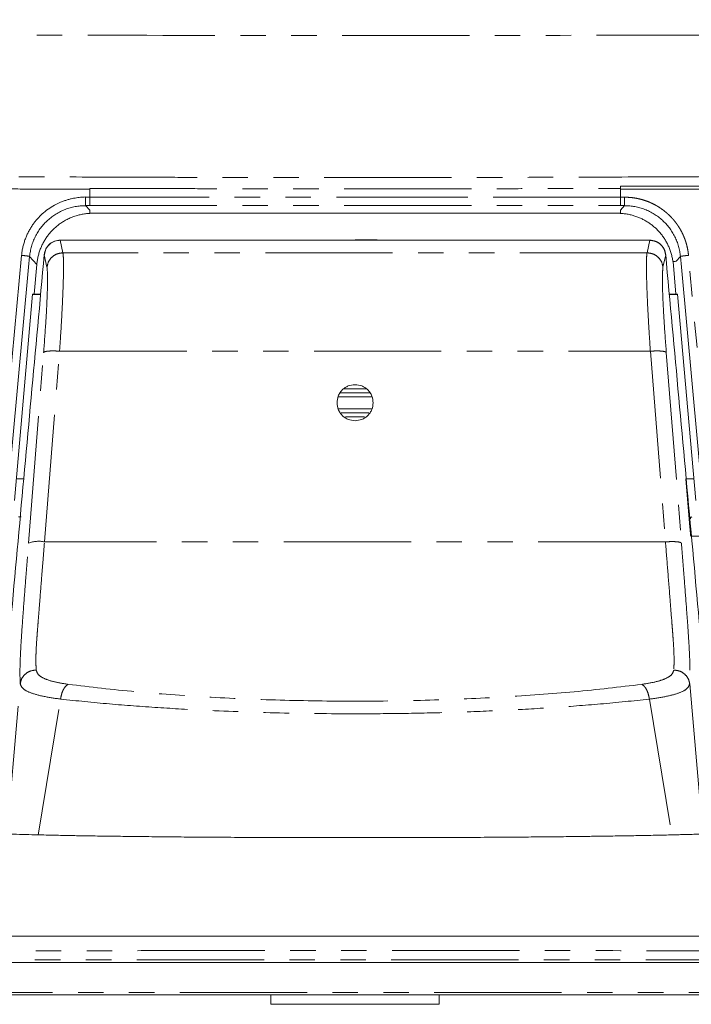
# Model space of a CAD drawing. Header units: millimetres. Extents: x 19 to 844, y 7 to 552.
# Tile 59 of 177: x 170 to 203, y 199 to 248. Entities that reach past the tile are written whole.
import ezdxf

# ---------------------------------------------------------------- set-up
doc = ezdxf.new("R2010")
doc.units = ezdxf.units.MM
doc.linetypes.add('PHANTOM', pattern=[12.7, 6.35, -1.27, 1.27, -1.27, 1.27, -1.27])

msp = doc.modelspace()

# ---------------------------------------------------------------- linework, layer by layer
at = {"color": 8, "linetype": 'PHANTOM', "lineweight": 0}
for p, q in [((173.404, 239.273), (173.404, 238.872)), ((199.892, 238.872), (199.893, 239.275)), ((173.196, 238.451), (173.404, 238.451)), ((173.404, 238.224), (173.196, 238.451)), ((199.892, 238.451), (200.1, 238.451)), ((199.892, 238.224), (200.1, 238.451)), ((172.068, 236.099), (171.934, 236.726)), ((185.897, 236.726), (187.751, 236.726)), ((201.356, 236.726), (201.221, 236.099)), ((170.005, 235.972), (168.881, 223.798)), ((170.358, 235.378), (170.408, 235.915)), ((170.767, 235.524), (170.408, 235.915)), ((171.272, 235.379), (171.138, 236.004)), ((201.221, 236.099), (172.068, 236.099)), ((202.152, 236.004), (202.017, 235.379)), ((202.889, 235.915), (202.671, 235.678)), ((202.889, 235.915), (202.938, 235.384)), ((204.416, 223.798), (203.291, 235.972)), ((170.352, 221.619), (171.106, 231.127)), ((171.148, 221.685), (171.902, 231.193)), ((171.902, 231.193), (201.387, 231.193)), ((201.387, 231.193), (202.141, 221.685)), ((202.183, 231.127), (202.938, 221.619)), ((187.207, 229.324), (186.09, 229.324)), ((187.491, 228.924), (185.806, 228.924)), ((185.82, 228.324), (187.478, 228.324)), ((186.179, 227.924), (187.118, 227.924)), ((202.141, 221.685), (171.148, 221.685)), ((169.287, 207.172), (169.939, 214.606)), ((203.351, 214.605), (204.003, 207.171)), ((170.83, 207.063), (171.952, 213.844)), ((201.336, 213.843), (202.458, 207.062))]:
    msp.add_line(p, q, dxfattribs=at)
at = {"color": 7, "linetype": 'Continuous', "lineweight": 15}
for p, q in [((173.41, 238.07), (199.887, 238.07)), ((171.934, 236.726), (185.897, 236.726)), ((187.751, 236.74), (186.649, 236.741)), ((187.751, 236.726), (201.356, 236.726)), ((171.138, 236.004), (171.145, 236.014)), ((202.145, 236.014), (202.152, 236.004)), ((169.286, 223.741), (170.358, 235.378)), ((170.637, 234.044), (170.767, 235.524)), ((202.518, 235.659), (202.659, 234.044)), ((202.938, 235.384), (204.011, 223.741)), ((169.648, 223.741), (170.549, 234.044)), ((170.957, 234.024), (170.548, 234.024)), ((170.549, 234.044), (170.637, 234.044)), ((170.951, 234.044), (170.637, 234.044)), ((202.749, 234.024), (202.333, 234.024)), ((202.346, 234.044), (202.659, 234.044)), ((202.659, 234.044), (202.747, 234.044)), ((202.747, 234.044), (203.649, 223.741)), ((185.9, 229.124), (187.396, 229.124)), ((187.344, 228.124), (185.952, 228.124)), ((169.743, 224.824), (170.113, 224.824)), ((203.363, 222.422), (203.152, 224.824)), ((203.176, 224.824), (203.554, 224.824)), ((169.852, 222.927), (169.978, 222.927)), ((169.978, 222.927), (169.978, 222.927)), ((203.327, 222.858), (203.457, 222.934)), ((203.406, 222.843), (203.326, 222.843)), ((203.402, 221.976), (203.399, 222.001)), ((203.402, 221.976), (302.972, 221.976)), ((182.448, 199.105), (182.448, 198.625)), ((190.848, 198.625), (190.848, 199.105)), ((182.448, 198.625), (190.701, 198.625)), ((190.701, 198.625), (190.848, 198.625))]:
    msp.add_line(p, q, dxfattribs=at)
at = {"color": 7, "linetype": 'Continuous', "lineweight": 15, "flags": 128}
msp.add_lwpolyline([(168.904, 202.016), (169.949, 202.016), (171.053, 202.017), (171.939, 202.017), (172.604, 202.017), (173.417, 202.017), (174.401, 202.017), (175.387, 202.017), (176.375, 202.017), (177.365, 202.017), (181.801, 202.018), (186.252, 202.018), (188.286, 202.018), (190.174, 202.018), (191.916, 202.018), (193.512, 202.018), (194.962, 202.018), (196.265, 202.017), (197.423, 202.017), (198.436, 202.017), (199.063, 202.017), (199.618, 202.017), (200.191, 202.017), (201.111, 202.017), (202.395, 202.017), (203.256, 202.016), (204.043, 202.016)], dxfattribs=at)
at = {"color": 8, "linetype": 'PHANTOM', "lineweight": 0}
msp.add_arc((170.862, 220.312), 1.403, 78.2205, 111.2993, dxfattribs=at)
for points, knots in [([(84.408, 247.724), (86.119, 247.698), (89.538, 247.646), (94.665, 247.573), (99.788, 247.504), (104.906, 247.439), (110.02, 247.378), (115.13, 247.321), (120.235, 247.268), (125.336, 247.218), (130.432, 247.173), (138.082, 247.111), (148.292, 247.042), (161.066, 246.981), (173.853, 246.944), (185.794, 246.933), (196.883, 246.941), (207.117, 246.965), (217.348, 247.004), (227.577, 247.059), (237.802, 247.13), (248.025, 247.217), (258.244, 247.319), (268.461, 247.437), (278.676, 247.569), (285.484, 247.671), (288.888, 247.722)], [0, 0, 0, 0, 0.025097, 0.050172, 0.075226, 0.100258, 0.125268, 0.150256, 0.175223, 0.200168, 0.225092, 0.249994, 0.312407, 0.374879, 0.437409, 0.499997, 0.550057, 0.600104, 0.650137, 0.700156, 0.750163, 0.800156, 0.850136, 0.900104, 0.950058, 1, 1, 1, 1]), ([(293.046, 241.527), (292.672, 241.517), (291.804, 241.493), (290.321, 241.452), (288.228, 241.395), (285.696, 241.328), (283.326, 241.263), (281.022, 241.199), (278.561, 241.133), (275.911, 241.066), (272.127, 240.975), (267.397, 240.859), (262.519, 240.741), (259.006, 240.656), (256.866, 240.608), (254.718, 240.565), (251.15, 240.498), (247.116, 240.419), (242.824, 240.338), (239.487, 240.28), (235.928, 240.226), (232.082, 240.17), (228.096, 240.115), (222.569, 240.048), (216.903, 239.991), (211.058, 239.941), (206.593, 239.91), (201.989, 239.886), (197.593, 239.869), (192.732, 239.856), (188.072, 239.849), (183.266, 239.851), (179.626, 239.858), (175.82, 239.868), (172.262, 239.882), (168.118, 239.903), (164.313, 239.926), (160.31, 239.956), (156.141, 239.995), (152.48, 240.031), (149.451, 240.064), (146.643, 240.096), (143.081, 240.143), (138.744, 240.206), (134.458, 240.271), (130.404, 240.338), (126.55, 240.411), (123.433, 240.47), (121.033, 240.517), (119.015, 240.557), (115.408, 240.635), (111.311, 240.726), (107.097, 240.825), (104.087, 240.898), (101.488, 240.963), (98.454, 241.041), (94.814, 241.134), (90.916, 241.238), (87.629, 241.326), (85.038, 241.396), (82.585, 241.463), (80.996, 241.506), (80.253, 241.527)], [0, 0, 0, 0, 0.005292, 0.012282, 0.020969, 0.034889, 0.048076, 0.054447, 0.067443, 0.082836, 0.091871, 0.120859, 0.149599, 0.160692, 0.170412, 0.179779, 0.190977, 0.220715, 0.236652, 0.251478, 0.267747, 0.286799, 0.305661, 0.323903, 0.364651, 0.38546, 0.406216, 0.42753, 0.450279, 0.468117, 0.495975, 0.515881, 0.535789, 0.547212, 0.569482, 0.585875, 0.605569, 0.623063, 0.642241, 0.664276, 0.674626, 0.684909, 0.703817, 0.724809, 0.746019, 0.764199, 0.781948, 0.80034, 0.808133, 0.815785, 0.828792, 0.859, 0.873568, 0.888245, 0.901485, 0.91024, 0.931076, 0.952879, 0.965309, 0.977521, 0.989501, 1, 1, 1, 1]), ([(173.404, 239.314), (174.118, 239.311), (175.549, 239.306), (177.702, 239.3), (179.868, 239.295), (182.045, 239.291), (184.234, 239.289), (186.435, 239.288), (188.649, 239.288), (190.874, 239.29), (193.112, 239.294), (195.361, 239.299), (197.623, 239.305), (199.135, 239.311), (199.892, 239.314)], [0, 0, 0, 0, 0.080831, 0.162118, 0.243859, 0.326055, 0.408706, 0.491812, 0.575373, 0.659388, 0.743859, 0.828784, 0.914165, 1, 1, 1, 1]), ([(199.892, 239.419), (200.196, 239.42), (200.924, 239.422), (202.078, 239.423), (203.231, 239.425), (203.959, 239.428), (204.262, 239.43)], [0, 0, 0, 0, 0.2084442, 0.5000005, 0.7917868, 1, 1, 1, 1]), ([(173.196, 238.45), (173.196, 238.455), (173.195, 238.472), (173.194, 238.523), (173.194, 238.555), (173.193, 238.609), (173.193, 238.629), (173.193, 238.672), (173.193, 238.696), (173.193, 238.772), (173.192, 238.828), (173.192, 238.884)], [0, 0, 0, 0, 0.25, 0.25, 0.5, 0.5, 0.625, 0.625, 0.75, 0.75, 1, 1, 1, 1]), ([(173.404, 238.872), (173.404, 238.86), (173.404, 238.833), (173.404, 238.791), (173.404, 238.746), (173.404, 238.699), (173.404, 238.652), (173.404, 238.605), (173.404, 238.56), (173.404, 238.52), (173.404, 238.486), (173.404, 238.461), (173.404, 238.454), (173.404, 238.451)], [0, 0, 0, 0, 0.062621, 0.130904, 0.204848, 0.28445, 0.369711, 0.460628, 0.5572, 0.659425, 0.767302, 0.880827, 1, 1, 1, 1]), ([(200.104, 238.871), (200.069, 238.872), (199.998, 238.872), (199.928, 238.872), (199.892, 238.872)], [0, 0, 0, 0, 0.498647, 1, 1, 1, 1]), ([(199.892, 238.451), (199.892, 238.452), (199.892, 238.455), (199.892, 238.465), (199.892, 238.477), (199.892, 238.493), (199.892, 238.512), (199.892, 238.533), (199.892, 238.556), (199.892, 238.582), (199.892, 238.608), (199.892, 238.636), (199.892, 238.665), (199.892, 238.695), (199.892, 238.725), (199.892, 238.754), (199.892, 238.784), (199.892, 238.814), (199.892, 238.843), (199.892, 238.862), (199.892, 238.872)], [0, 0, 0, 0, 0.064943, 0.128782, 0.191516, 0.253146, 0.313672, 0.373094, 0.431411, 0.488623, 0.544731, 0.599735, 0.653634, 0.706429, 0.758119, 0.808704, 0.858185, 0.906561, 0.953833, 1, 1, 1, 1]), ([(200.104, 238.871), (200.104, 238.817), (200.104, 238.762), (200.104, 238.664), (200.103, 238.622), (200.103, 238.552), (200.102, 238.521), (200.101, 238.472), (200.101, 238.455), (200.1, 238.45)], [0, 0, 0, 0, 0.25, 0.25, 0.5, 0.5, 0.75, 0.75, 1, 1, 1, 1]), ([(203.291, 235.972), (203.287, 236.01), (203.279, 236.088), (203.262, 236.202), (203.241, 236.316), (203.216, 236.429), (203.187, 236.54), (203.154, 236.649), (203.117, 236.757), (203.077, 236.863), (203.033, 236.967), (202.986, 237.07), (202.935, 237.17), (202.881, 237.268), (202.823, 237.364), (202.763, 237.457), (202.699, 237.548), (202.633, 237.636), (202.564, 237.722), (202.492, 237.805), (202.418, 237.885), (202.341, 237.962), (202.247, 238.051), (202.133, 238.149), (201.994, 238.256), (201.846, 238.358), (201.688, 238.454), (201.52, 238.543), (201.343, 238.624), (201.156, 238.696), (200.961, 238.757), (200.757, 238.806), (200.546, 238.843), (200.327, 238.867), (200.179, 238.87), (200.104, 238.871)], [0, 0, 0, 0, 0.024655, 0.049224, 0.073702, 0.09809, 0.122388, 0.146598, 0.170721, 0.194756, 0.218705, 0.242568, 0.266346, 0.29004, 0.31365, 0.337178, 0.360622, 0.383983, 0.40726, 0.430452, 0.453559, 0.476581, 0.499517, 0.535499, 0.572521, 0.610585, 0.64969, 0.689831, 0.731008, 0.77322, 0.816474, 0.860774, 0.906126, 0.952533, 1, 1, 1, 1]), ([(170.408, 235.915), (170.439, 236.258), (170.535, 236.595), (170.843, 237.212), (171.054, 237.491), (171.565, 237.954), (171.863, 238.138), (172.506, 238.386), (172.851, 238.451), (173.196, 238.45)], [0, 0, 0, 0, 0.25, 0.25, 0.5, 0.5, 0.75, 0.75, 1, 1, 1, 1]), ([(200.1, 238.45), (200.446, 238.451), (200.79, 238.386), (201.434, 238.138), (201.732, 237.954), (202.242, 237.491), (202.454, 237.212), (202.761, 236.595), (202.857, 236.258), (202.889, 235.915)], [0, 0, 0, 0, 0.25, 0.25, 0.5, 0.5, 0.75, 0.75, 1, 1, 1, 1]), ([(201.356, 236.726), (201.451, 236.715), (201.643, 236.695), (201.896, 236.537), (202.089, 236.301), (202.131, 236.104), (202.152, 236.004)], [0, 0, 0, 0, 0.24071, 0.487611, 0.740707, 1, 1, 1, 1]), ([(170.408, 235.915), (170.4, 235.921), (170.353, 235.931), (170.205, 235.952), (170.105, 235.963), (170.005, 235.972)], [0, 0, 0, 0, 0.5, 0.5, 1, 1, 1, 1]), ([(171.902, 231.193), (171.923, 231.505), (171.964, 232.113), (172.014, 232.974), (172.053, 233.76), (172.081, 234.465), (172.097, 235.065), (172.1, 235.548), (172.092, 235.912), (172.076, 236.037), (172.068, 236.099)], [0, 0, 0, 0, 0.128468, 0.250547, 0.377047, 0.500554, 0.625129, 0.749881, 0.87483, 1, 1, 1, 1]), ([(201.387, 231.193), (201.366, 231.505), (201.326, 232.113), (201.276, 232.974), (201.237, 233.76), (201.209, 234.465), (201.193, 235.065), (201.19, 235.548), (201.198, 235.912), (201.213, 236.037), (201.221, 236.099)], [0, 0, 0, 0, 0.128463, 0.25054, 0.377025, 0.500523, 0.625105, 0.749864, 0.874822, 1, 1, 1, 1]), ([(202.889, 235.915), (202.89, 235.916), (202.898, 235.92), (202.924, 235.926), (202.969, 235.934), (203.022, 235.942), (203.084, 235.95), (203.162, 235.959), (203.233, 235.966), (203.277, 235.971), (203.291, 235.972)], [0.5457171, 0.5457171, 0.5457171, 0.5457171, 0.625, 0.75, 0.875, 1, 1.125, 1.25, 1.375, 1.4333652, 1.4333652, 1.4333652, 1.4333652]), ([(171.106, 231.127), (171.145, 231.648), (171.223, 232.691), (171.29, 233.998), (171.313, 234.978), (171.286, 235.245), (171.272, 235.379)], [0, 0, 0, 0, 0.250078, 0.500045, 0.749995, 1, 1, 1, 1]), ([(202.017, 235.379), (202.004, 235.245), (201.977, 234.978), (202, 233.998), (202.066, 232.691), (202.144, 231.648), (202.183, 231.127)], [0, 0, 0, 0, 0.250005, 0.499955, 0.749922, 1, 1, 1, 1]), ([(169.939, 214.606), (169.933, 214.735), (169.923, 214.967), (169.925, 215.435), (169.943, 215.978), (169.979, 216.649), (170.037, 217.523), (170.12, 218.647), (170.227, 220.04), (170.308, 221.062), (170.352, 221.619)], [0, 0, 0, 0, 0.129695, 0.232431, 0.3182679, 0.4061455, 0.5118499, 0.6444584, 0.8062622, 1, 1, 1, 1]), ([(170.735, 215.294), (170.731, 215.374), (170.723, 215.524), (170.718, 215.8), (170.725, 216.184), (170.753, 216.666), (170.793, 217.2), (170.832, 217.695), (170.882, 218.333), (170.945, 219.128), (171.011, 219.971), (171.081, 220.84), (171.125, 221.393), (171.148, 221.685)], [0, 0, 0, 0, 0.090638, 0.169197, 0.244225, 0.356295, 0.409861, 0.475586, 0.560314, 0.66397, 0.786865, 0.887419, 1, 1, 1, 1]), ([(202.141, 221.685), (202.179, 221.213), (202.256, 220.251), (202.363, 218.898), (202.441, 217.914), (202.486, 217.331), (202.508, 217.049), (202.53, 216.75), (202.55, 216.441), (202.57, 216.024), (202.572, 215.624), (202.561, 215.406), (202.555, 215.293)], [0, 0, 0, 0, 0.182211, 0.370506, 0.524252, 0.569475, 0.609111, 0.643524, 0.701065, 0.75594, 0.873644, 1, 1, 1, 1]), ([(202.938, 221.619), (202.982, 221.058), (203.063, 220.028), (203.172, 218.625), (203.255, 217.494), (203.313, 216.618), (203.348, 215.951), (203.365, 215.417), (203.367, 214.959), (203.356, 214.731), (203.351, 214.605)], [0, 0, 0, 0, 0.195188, 0.35818, 0.49151, 0.597898, 0.685306, 0.771322, 0.872808, 1, 1, 1, 1]), ([(169.939, 214.606), (169.958, 214.695), (169.998, 214.879), (170.187, 215.108), (170.445, 215.264), (170.641, 215.285), (170.735, 215.294)], [0, 0, 0, 0, 0.242642, 0.501808, 0.759974, 1, 1, 1, 1]), ([(172.335, 214.581), (172.105, 214.617), (171.648, 214.689), (171.146, 214.852), (170.811, 215.048), (170.76, 215.213), (170.735, 215.294)], [0, 0, 0, 0, 0.252079, 0.503389, 0.753243, 1, 1, 1, 1]), ([(202.555, 215.293), (202.529, 215.211), (202.478, 215.047), (202.143, 214.851), (201.641, 214.688), (201.183, 214.616), (200.954, 214.58)], [0, 0, 0, 0, 0.246801, 0.496637, 0.747957, 1, 1, 1, 1]), ([(202.555, 215.293), (202.649, 215.283), (202.845, 215.263), (203.102, 215.107), (203.292, 214.878), (203.332, 214.694), (203.351, 214.605)], [0, 0, 0, 0, 0.2400254, 0.4981919, 0.7573578, 1, 1, 1, 1]), ([(171.952, 213.844), (171.667, 213.885), (171.095, 213.967), (170.466, 214.142), (170.038, 214.348), (169.972, 214.52), (169.939, 214.606)], [0, 0, 0, 0, 0.248135, 0.496684, 0.746999, 1, 1, 1, 1]), ([(172.335, 214.581), (172.293, 214.556), (172.206, 214.504), (172.089, 214.329), (171.997, 214.101), (171.967, 213.928), (171.952, 213.844)], [0, 0, 0, 0, 0.243156, 0.500009, 0.756858, 1, 1, 1, 1]), ([(200.954, 214.58), (199.846, 214.449), (197.628, 214.188), (194.066, 213.935), (190.39, 213.777), (186.644, 213.725), (182.898, 213.777), (179.222, 213.935), (175.66, 214.189), (173.443, 214.45), (172.335, 214.581)], [0, 0, 0, 0, 0.1249612, 0.2499758, 0.3749986, 0.5000008, 0.6250027, 0.7500254, 0.8750407, 1, 1, 1, 1]), ([(201.336, 213.843), (201.322, 213.927), (201.292, 214.1), (201.199, 214.328), (201.083, 214.503), (200.996, 214.555), (200.954, 214.58)], [0, 0, 0, 0, 0.243149, 0.499997, 0.756847, 1, 1, 1, 1]), ([(203.351, 214.605), (203.317, 214.518), (203.251, 214.347), (202.822, 214.141), (202.193, 213.965), (201.622, 213.884), (201.336, 213.843)], [0, 0, 0, 0, 0.253352, 0.503821, 0.752129, 1, 1, 1, 1]), ([(171.952, 213.844), (172.758, 213.761), (174.332, 213.597), (176.759, 213.418), (179.583, 213.258), (182.872, 213.142), (186.226, 213.103), (189.159, 213.126), (191.656, 213.184), (194.105, 213.28), (196.528, 213.418), (198.955, 213.596), (200.53, 213.76), (201.336, 213.843)], [0, 0, 0, 0, 0.089004, 0.173858, 0.254544, 0.377421, 0.499972, 0.581716, 0.663552, 0.745486, 0.826087, 0.91093, 1, 1, 1, 1]), ([(124.955, 200.836), (125.115, 200.836), (125.437, 200.836), (126.622, 200.836), (128.306, 200.836), (130.526, 200.836), (133.247, 200.836), (136.447, 200.836), (140.096, 200.836), (144.16, 200.836), (148.603, 200.836), (153.385, 200.836), (158.464, 200.836), (163.793, 200.836), (169.327, 200.836), (175.014, 200.836), (180.805, 200.836), (186.648, 200.836), (192.491, 200.836), (198.283, 200.836), (203.97, 200.836), (209.503, 200.836), (214.833, 200.836), (219.912, 200.836), (224.694, 200.836), (229.137, 200.836), (233.201, 200.836), (236.85, 200.836), (240.049, 200.836), (242.77, 200.836), (244.991, 200.836), (246.675, 200.836), (247.859, 200.836), (248.181, 200.836), (248.342, 200.836)], [0, 0, 0, 0, 0.0271645, 0.0545756, 0.0823761, 0.1106883, 0.1396115, 0.1692162, 0.1995465, 0.2306163, 0.2624152, 0.2949057, 0.3280313, 0.3617139, 0.3958621, 0.4303698, 0.4651229, 0.5, 0.5348771, 0.5696302, 0.6041379, 0.6382861, 0.6719687, 0.7050943, 0.7375848, 0.7693837, 0.8004535, 0.8307838, 0.8603885, 0.8893117, 0.9176239, 0.9454244, 0.9728355, 1, 1, 1, 1]), ([(124.998, 201.269), (125.104, 201.27), (125.324, 201.27), (126.057, 201.271), (127.097, 201.273), (128.442, 201.274), (129.976, 201.276), (131.415, 201.277), (132.43, 201.278), (132.902, 201.279), (133.114, 201.279), (133.208, 201.279), (133.253, 201.279), (133.975, 201.28), (135.4, 201.281), (137.594, 201.283), (139.713, 201.284), (141.712, 201.286), (143.558, 201.287), (145.222, 201.288), (146.684, 201.289), (147.928, 201.29), (148.884, 201.291), (149.58, 201.291), (150.045, 201.291), (150.349, 201.292), (150.511, 201.292), (150.569, 201.292), (150.589, 201.292), (150.597, 201.292), (150.6, 201.292), (150.601, 201.292), (150.602, 201.292), (150.602, 201.292), (150.602, 201.292), (150.602, 201.292), (152.038, 201.293), (154.947, 201.294), (159.421, 201.296), (163.934, 201.298), (168.945, 201.299), (174.437, 201.3), (180.374, 201.301), (186.243, 201.302), (192.117, 201.301), (198.069, 201.301), (203.787, 201.299), (209.227, 201.298), (214.145, 201.296), (217.967, 201.294), (220.16, 201.293), (220.973, 201.293), (221.227, 201.293), (221.48, 201.292), (221.734, 201.292), (221.986, 201.292), (222.239, 201.292), (222.536, 201.292), (223.025, 201.292), (223.806, 201.291), (224.925, 201.29), (226.323, 201.289), (227.982, 201.288), (229.878, 201.287), (231.983, 201.286), (233.961, 201.284), (235.77, 201.283), (236.932, 201.282), (237.694, 201.281), (238.058, 201.281), (238.422, 201.281), (238.785, 201.28), (239.148, 201.28), (239.511, 201.28), (240.678, 201.279), (242.464, 201.277), (244.531, 201.275), (246.109, 201.273), (247.23, 201.271), (247.971, 201.27), (248.192, 201.27), (248.298, 201.269)], [0, 0, 0, 0, 0.019396, 0.040296, 0.062695, 0.082668, 0.103695, 0.123069, 0.131853, 0.135768, 0.1375, 0.138264, 0.138564, 0.138865, 0.159815, 0.179025, 0.196497, 0.212234, 0.226237, 0.238508, 0.249048, 0.257858, 0.264938, 0.269114, 0.272318, 0.274549, 0.275374, 0.275641, 0.275739, 0.275779, 0.275796, 0.275803, 0.275806, 0.275808, 0.275808, 0.275809, 0.275809, 0.305255, 0.334208, 0.362668, 0.390638, 0.427164, 0.462824, 0.497619, 0.532312, 0.568022, 0.604749, 0.636393, 0.668759, 0.697841, 0.710818, 0.712526, 0.714235, 0.715947, 0.71766, 0.719375, 0.721092, 0.722804, 0.725442, 0.731135, 0.738911, 0.748772, 0.760718, 0.774684, 0.79072, 0.808827, 0.821915, 0.835908, 0.839174, 0.842485, 0.845843, 0.849246, 0.852695, 0.856189, 0.859729, 0.886987, 0.912698, 0.936858, 0.959465, 0.980514, 1, 1, 1, 1]), ([(247.755, 199.219), (247.643, 199.219), (247.418, 199.219), (246.676, 199.219), (245.651, 199.219), (244.334, 199.219), (242.752, 199.219), (240.803, 199.219), (238.457, 199.219), (235.693, 199.219), (232.685, 199.219), (229.466, 199.219), (225.782, 199.219), (221.61, 199.219), (216.943, 199.219), (212.117, 199.219), (207.164, 199.219), (202.116, 199.219), (196.998, 199.219), (191.834, 199.219), (186.648, 199.219), (181.463, 199.219), (176.299, 199.219), (171.181, 199.219), (166.132, 199.219), (161.18, 199.219), (156.354, 199.219), (151.686, 199.219), (147.514, 199.219), (143.83, 199.219), (140.611, 199.219), (137.603, 199.219), (134.839, 199.219), (132.493, 199.219), (130.545, 199.219), (128.963, 199.219), (127.645, 199.219), (126.621, 199.219), (125.878, 199.219), (125.654, 199.219), (125.541, 199.219)], [0, 0, 0, 0, 0.020844, 0.041687, 0.062528, 0.083368, 0.104208, 0.125047, 0.15005, 0.175052, 0.200053, 0.225053, 0.250053, 0.281298, 0.312541, 0.343784, 0.375026, 0.406269, 0.437513, 0.468757, 0.5, 0.531243, 0.562487, 0.593731, 0.624974, 0.656216, 0.687459, 0.718702, 0.749947, 0.774947, 0.799947, 0.824948, 0.84995, 0.874953, 0.895792, 0.916632, 0.937472, 0.958313, 0.979156, 1, 1, 1, 1])]:
    msp.add_open_spline(points, degree=3, knots=knots, dxfattribs=at)
at = {"color": 7, "linetype": 'Continuous', "lineweight": 15}
for points, knots in [([(169.023, 239.285), (169.327, 239.284), (170.057, 239.28), (171.213, 239.278), (172.37, 239.276), (173.1, 239.274), (173.404, 239.273)], [0, 0, 0, 0, 0.20826, 0.5, 0.791588, 1, 1, 1, 1]), ([(199.893, 239.275), (200.082, 239.276), (200.515, 239.277), (201.245, 239.278), (202.211, 239.278), (203.239, 239.278), (203.969, 239.281), (204.273, 239.283)], [0, 0, 0, 0, 0.129615, 0.296281, 0.500001, 0.791611, 1, 1, 1, 1]), ([(173.192, 238.884), (173.153, 238.882), (173.071, 238.879), (172.945, 238.87), (172.81, 238.854), (172.669, 238.832), (172.52, 238.803), (172.366, 238.765), (172.205, 238.716), (171.962, 238.63), (171.548, 238.439), (171.173, 238.171), (170.905, 237.913), (170.782, 237.781), (170.665, 237.64), (170.554, 237.489), (170.45, 237.328), (170.354, 237.159), (170.268, 236.98), (170.191, 236.793), (170.125, 236.598), (170.071, 236.396), (170.029, 236.186), (170.013, 236.044), (170.005, 235.972)], [0, 0, 0, 0, 0.025106, 0.051936, 0.080489, 0.110762, 0.142759, 0.176481, 0.211933, 0.249118, 0.339995, 0.500788, 0.538064, 0.576127, 0.614977, 0.654611, 0.695027, 0.736223, 0.778202, 0.82097, 0.864529, 0.908884, 0.954039, 1, 1, 1, 1]), ([(173.404, 238.872), (173.395, 238.874), (173.382, 238.875), (173.367, 238.876), (173.358, 238.876), (173.336, 238.876), (173.306, 238.875), (173.27, 238.873), (173.252, 238.872), (173.242, 238.872), (173.24, 238.872), (173.237, 238.872), (173.23, 238.872), (173.218, 238.873), (173.205, 238.877), (173.197, 238.882), (173.192, 238.884)], [0, 0, 0, 0, 0.124977, 0.187193, 0.218272, 0.249335, 0.496997, 0.636796, 0.743777, 0.759177, 0.766876, 0.774575, 0.805387, 0.86743, 0.934026, 1, 1, 1, 1]), ([(173.404, 238.224), (173.405, 238.211), (173.405, 238.185), (173.405, 238.145), (173.405, 238.106), (173.409, 238.08), (173.41, 238.067)], [0, 0, 0, 0, 0.249635, 0.506258, 0.755574, 1, 1, 1, 1]), ([(199.892, 238.224), (199.892, 238.211), (199.892, 238.186), (199.892, 238.148), (199.891, 238.109), (199.888, 238.083), (199.887, 238.07)], [0, 0, 0, 0, 0.242828, 0.495554, 0.742121, 1, 1, 1, 1]), ([(173.41, 238.067), (173.374, 238.064), (173.302, 238.06), (173.194, 238.048), (173.087, 238.033), (172.981, 238.013), (172.876, 237.989), (172.773, 237.962), (172.671, 237.931), (172.571, 237.896), (172.473, 237.857), (172.377, 237.815), (172.283, 237.769), (172.191, 237.721), (172.101, 237.669), (172.014, 237.614), (171.929, 237.556), (171.846, 237.495), (171.767, 237.432), (171.69, 237.366), (171.593, 237.276), (171.48, 237.16), (171.354, 237.012), (171.238, 236.854), (171.133, 236.687), (171.038, 236.51), (170.956, 236.326), (170.887, 236.134), (170.831, 235.936), (170.789, 235.732), (170.774, 235.593), (170.767, 235.524)], [0, 0, 0, 0, 0.027254, 0.054392, 0.081413, 0.10832, 0.135111, 0.161787, 0.18835, 0.214798, 0.241133, 0.267355, 0.293465, 0.319463, 0.345348, 0.371123, 0.396787, 0.422341, 0.447785, 0.47312, 0.498346, 0.546276, 0.594694, 0.643604, 0.693009, 0.742912, 0.793316, 0.844224, 0.895639, 0.947563, 1, 1, 1, 1]), ([(202.515, 235.658), (202.51, 235.693), (202.5, 235.763), (202.479, 235.866), (202.455, 235.968), (202.428, 236.069), (202.397, 236.168), (202.362, 236.265), (202.324, 236.361), (202.283, 236.455), (202.238, 236.547), (202.19, 236.637), (202.139, 236.725), (202.086, 236.81), (202.029, 236.893), (201.97, 236.974), (201.908, 237.052), (201.844, 237.128), (201.777, 237.201), (201.708, 237.271), (201.616, 237.359), (201.496, 237.461), (201.345, 237.574), (201.186, 237.676), (201.019, 237.769), (200.844, 237.85), (200.663, 237.92), (200.475, 237.977), (200.283, 238.021), (200.086, 238.053), (199.954, 238.062), (199.887, 238.067)], [0, 0, 0, 0, 0.027328, 0.054541, 0.08164, 0.108625, 0.135497, 0.162256, 0.188902, 0.215436, 0.241858, 0.268169, 0.294369, 0.320458, 0.346437, 0.372306, 0.398066, 0.423718, 0.44926, 0.474695, 0.500023, 0.548232, 0.59683, 0.645822, 0.695209, 0.744995, 0.795182, 0.845773, 0.896772, 0.94818, 1, 1, 1, 1]), ([(171.138, 236.004), (171.16, 236.107), (171.203, 236.308), (171.402, 236.544), (171.654, 236.696), (171.842, 236.716), (171.934, 236.726)], [0, 0, 0, 0, 0.2665147, 0.5220261, 0.766524, 1, 1, 1, 1]), ([(171.94, 236.73), (171.841, 236.72), (171.644, 236.701), (171.388, 236.537), (171.201, 236.299), (171.163, 236.104), (171.143, 236.007)], [0, 0, 0, 0, 0.249693, 0.499708, 0.749831, 1, 1, 1, 1]), ([(171.933, 236.728), (171.933, 236.73), (171.933, 236.738), (171.934, 236.731), (171.934, 236.726)], [0, 0, 0, 0, 0.191787, 1, 1, 1, 1]), ([(201.356, 236.726), (201.356, 236.731), (201.356, 236.738), (201.357, 236.73), (201.357, 236.728)], [0, 0, 0, 0, 0.845036, 1, 1, 1, 1]), ([(202.146, 236.007), (202.127, 236.104), (202.089, 236.297), (201.904, 236.534), (201.651, 236.699), (201.455, 236.72), (201.357, 236.73)], [0, 0, 0, 0, 0.250173, 0.500295, 0.750311, 1, 1, 1, 1]), ([(202.518, 235.659), (202.531, 235.661), (202.556, 235.667), (202.594, 235.671), (202.632, 235.674), (202.658, 235.676), (202.671, 235.678)], [0, 0, 0, 0, 0.249977, 0.493767, 0.749535, 1, 1, 1, 1]), ([(186.648, 229.524), (186.533, 229.511), (186.358, 229.493), (186.149, 229.38), (186.01, 229.267), (185.893, 229.124), (185.782, 228.915), (185.727, 228.624), (185.782, 228.333), (185.893, 228.124), (186.01, 227.981), (186.149, 227.868), (186.358, 227.755), (186.533, 227.736), (186.648, 227.724)], [0, 0, 0, 0, 0.1206041, 0.1837962, 0.2488003, 0.3105218, 0.3794497, 0.5, 0.6205503, 0.689485, 0.7511997, 0.816206, 0.8793988, 1, 1, 1, 1]), ([(186.648, 227.724), (186.763, 227.736), (186.938, 227.755), (187.147, 227.868), (187.287, 227.981), (187.404, 228.124), (187.514, 228.333), (187.57, 228.624), (187.514, 228.915), (187.404, 229.124), (187.287, 229.267), (187.147, 229.38), (186.938, 229.493), (186.763, 229.511), (186.648, 229.524)], [0, 0, 0, 0, 0.120604, 0.183796, 0.2488, 0.310522, 0.37945, 0.5, 0.62055, 0.689485, 0.7512, 0.816206, 0.879399, 1, 1, 1, 1]), ([(203.399, 222.001), (203.399, 222.002), (203.399, 222.005), (203.398, 222.014), (203.397, 222.028), (203.395, 222.046), (203.393, 222.068), (203.391, 222.096), (203.388, 222.128), (203.385, 222.165), (203.381, 222.207), (203.377, 222.254), (203.373, 222.306), (203.368, 222.361), (203.364, 222.401), (203.363, 222.422)], [0, 0, 0, 0, 0.069009, 0.139327, 0.210957, 0.283903, 0.358166, 0.43375, 0.510657, 0.588889, 0.668448, 0.749337, 0.831557, 0.915111, 1, 1, 1, 1]), ([(208.166, 207.364), (208.164, 207.362), (208.157, 207.356), (208.128, 207.347), (208.08, 207.337), (208.017, 207.327), (207.936, 207.316), (207.834, 207.305), (207.715, 207.293), (207.578, 207.281), (207.416, 207.268), (207.24, 207.254), (207.056, 207.242), (206.895, 207.231), (206.771, 207.224), (206.556, 207.212), (206.28, 207.198), (205.977, 207.185), (205.771, 207.176), (205.567, 207.168), (205.211, 207.154), (204.654, 207.135), (203.897, 207.112), (203.282, 207.095), (202.858, 207.084), (202.563, 207.076), (202.149, 207.066), (201.676, 207.056), (201.197, 207.046), (200.77, 207.037), (200.385, 207.03), (200.011, 207.024), (199.603, 207.018), (199.108, 207.01), (198.63, 207.004), (198.178, 206.998), (197.772, 206.993), (197.298, 206.987), (196.761, 206.982), (196.18, 206.976), (195.599, 206.97), (195.063, 206.966), (194.6, 206.962), (194.132, 206.959), (193.577, 206.955), (192.96, 206.952), (192.391, 206.949), (191.977, 206.947), (191.45, 206.945), (190.896, 206.943), (190.191, 206.941), (189.55, 206.94), (188.826, 206.939), (188.096, 206.938), (187.363, 206.937), (186.49, 206.937), (185.43, 206.938), (184.29, 206.94), (183.166, 206.942), (181.977, 206.945), (180.871, 206.95), (179.988, 206.955), (179.54, 206.958), (179.213, 206.96), (178.871, 206.962), (178.383, 206.966), (177.775, 206.971), (176.936, 206.979), (176.015, 206.989), (175.024, 207.001), (174.129, 207.012), (173.264, 207.026), (172.437, 207.04), (171.624, 207.057), (170.878, 207.075), (170.198, 207.092), (169.555, 207.109), (168.92, 207.128), (168.325, 207.147), (167.804, 207.165), (167.312, 207.186), (166.871, 207.206), (166.58, 207.222), (166.372, 207.235), (166.218, 207.244), (166.032, 207.257), (165.858, 207.27), (165.705, 207.282), (165.568, 207.294), (165.448, 207.305), (165.336, 207.318), (165.251, 207.33), (165.188, 207.341), (165.147, 207.352), (165.132, 207.36), (165.13, 207.364), (165.13, 207.364)], [0, 0, 0, 0, 0.006359, 0.016334, 0.02408, 0.030757, 0.040964, 0.048895, 0.055678, 0.066332, 0.074272, 0.082284, 0.092578, 0.099126, 0.102137, 0.107197, 0.123465, 0.130674, 0.135884, 0.142181, 0.148667, 0.166069, 0.186711, 0.204579, 0.208658, 0.215157, 0.224074, 0.235411, 0.244968, 0.253558, 0.261181, 0.267836, 0.275401, 0.284763, 0.296068, 0.302247, 0.30981, 0.318415, 0.328061, 0.338748, 0.34943, 0.358796, 0.366845, 0.373577, 0.383023, 0.395474, 0.405136, 0.412008, 0.416447, 0.431809, 0.43992, 0.451866, 0.463932, 0.476091, 0.488254, 0.500419, 0.519575, 0.541008, 0.557259, 0.575794, 0.600764, 0.613226, 0.620902, 0.623794, 0.630084, 0.638592, 0.649204, 0.661921, 0.682927, 0.698662, 0.716144, 0.732939, 0.74827, 0.765013, 0.782636, 0.795789, 0.810061, 0.826883, 0.841663, 0.855709, 0.869711, 0.885363, 0.899043, 0.90165, 0.909979, 0.918381, 0.926856, 0.935844, 0.943746, 0.952176, 0.961203, 0.971583, 0.97954, 0.988422, 0.998755, 1, 1, 1, 1]), ([(248.222, 200.705), (248.145, 200.705), (247.992, 200.705), (247.538, 200.705), (246.918, 200.705), (246.109, 200.705), (245.11, 200.705), (243.831, 200.705), (242.216, 200.705), (240.207, 200.705), (237.887, 200.705), (235.248, 200.705), (232.278, 200.705), (228.97, 200.705), (225.326, 200.705), (221.358, 200.705), (217.082, 200.705), (212.511, 200.705), (207.678, 200.705), (202.62, 200.705), (197.393, 200.705), (192.05, 200.705), (186.648, 200.705), (181.247, 200.705), (175.903, 200.705), (170.677, 200.705), (165.619, 200.705), (160.786, 200.705), (156.215, 200.705), (151.939, 200.705), (147.971, 200.705), (144.326, 200.705), (141.019, 200.705), (138.048, 200.705), (135.41, 200.705), (133.09, 200.705), (131.081, 200.705), (129.466, 200.705), (128.187, 200.705), (127.187, 200.705), (126.253, 200.705), (125.459, 200.705), (125.202, 200.705), (125.074, 200.705)], [0, 0, 0, 0, 0.015306, 0.030641, 0.046078, 0.06201, 0.078235, 0.09477, 0.11534, 0.136659, 0.158792, 0.181813, 0.205806, 0.231007, 0.257262, 0.284571, 0.312941, 0.342287, 0.372684, 0.403798, 0.435535, 0.467667, 0.500006, 0.532344, 0.564475, 0.596212, 0.627327, 0.657725, 0.687069, 0.715439, 0.742748, 0.769004, 0.794206, 0.818197, 0.841218, 0.863351, 0.884671, 0.905242, 0.921776, 0.938, 0.953934, 0.977039, 1, 1, 1, 1]), ([(125.661, 199.105), (125.788, 199.105), (126.043, 199.105), (126.832, 199.105), (127.759, 199.105), (128.751, 199.105), (130.023, 199.105), (131.625, 199.105), (133.614, 199.105), (135.901, 199.105), (138.506, 199.105), (141.445, 199.105), (144.719, 199.105), (148.326, 199.105), (152.254, 199.105), (156.487, 199.105), (161.014, 199.105), (165.802, 199.105), (170.814, 199.105), (175.994, 199.105), (181.291, 199.105), (186.648, 199.105), (192.005, 199.105), (197.303, 199.105), (202.483, 199.105), (207.495, 199.105), (212.283, 199.105), (216.809, 199.105), (221.043, 199.105), (224.97, 199.105), (228.578, 199.105), (231.851, 199.105), (234.79, 199.105), (237.396, 199.105), (239.682, 199.105), (241.672, 199.105), (243.498, 199.105), (245.094, 199.105), (246.364, 199.105), (247.253, 199.105), (247.509, 199.105), (247.636, 199.105)], [0, 0, 0, 0, 0.023002, 0.046159, 0.062024, 0.078205, 0.094706, 0.115494, 0.136599, 0.158566, 0.181564, 0.205532, 0.230711, 0.256961, 0.284272, 0.31265, 0.342014, 0.372443, 0.403601, 0.435391, 0.46759, 0.500006, 0.532421, 0.56462, 0.596409, 0.627568, 0.657998, 0.687361, 0.715739, 0.743049, 0.769299, 0.794479, 0.818447, 0.841444, 0.863412, 0.884516, 0.905305, 0.929987, 0.95384, 0.976997, 1, 1, 1, 1])]:
    msp.add_open_spline(points, degree=3, knots=knots, dxfattribs=at)
at = {"color": 8, "linetype": 'PHANTOM', "lineweight": 0}
for points in [[(173.404, 239.273), (173.404, 239.286), (173.404, 239.3), (173.404, 239.314)], [(199.892, 239.314), (199.892, 239.348), (199.892, 239.384), (199.892, 239.419)], [(199.892, 239.314), (199.892, 239.301), (199.893, 239.288), (199.893, 239.275)], [(192.068, 238.876), (185.847, 238.879), (179.625, 238.877), (173.404, 238.872)], [(199.892, 238.872), (197.284, 238.874), (194.676, 238.875), (192.068, 238.876)], [(173.404, 238.451), (182.233, 238.459), (191.063, 238.459), (199.892, 238.451)], [(171.272, 235.379), (171.292, 235.475), (171.332, 235.667), (171.519, 235.902), (171.773, 236.066), (171.97, 236.088), (172.068, 236.099)], [(201.221, 236.099), (201.32, 236.088), (201.517, 236.066), (201.771, 235.902), (201.958, 235.667), (201.998, 235.475), (202.017, 235.379)], [(171.106, 231.127), (171.124, 231.142), (171.158, 231.174), (171.344, 231.201), (171.601, 231.211), (171.802, 231.199), (171.902, 231.193)], [(202.183, 231.127), (202.166, 231.142), (202.132, 231.174), (201.945, 231.201), (201.688, 231.211), (201.488, 231.199), (201.387, 231.193)], [(202.938, 221.619), (202.92, 221.635), (202.886, 221.666), (202.7, 221.694), (202.443, 221.703), (202.242, 221.691), (202.141, 221.685)]]:
    msp.add_open_spline(points, degree=3, dxfattribs=at)
at = {"color": 7, "linetype": 'Continuous', "lineweight": 15}
for points in [[(168.531, 207.434), (168.963, 212.2), (169.827, 221.733), (170.701, 231.247), (171.138, 236.004)], [(202.152, 236.004), (202.589, 231.247), (203.462, 221.734), (204.326, 212.201), (204.758, 207.434)]]:
    msp.add_open_spline(points, degree=3, dxfattribs=at)

doc.saveas('drawing.dxf')
